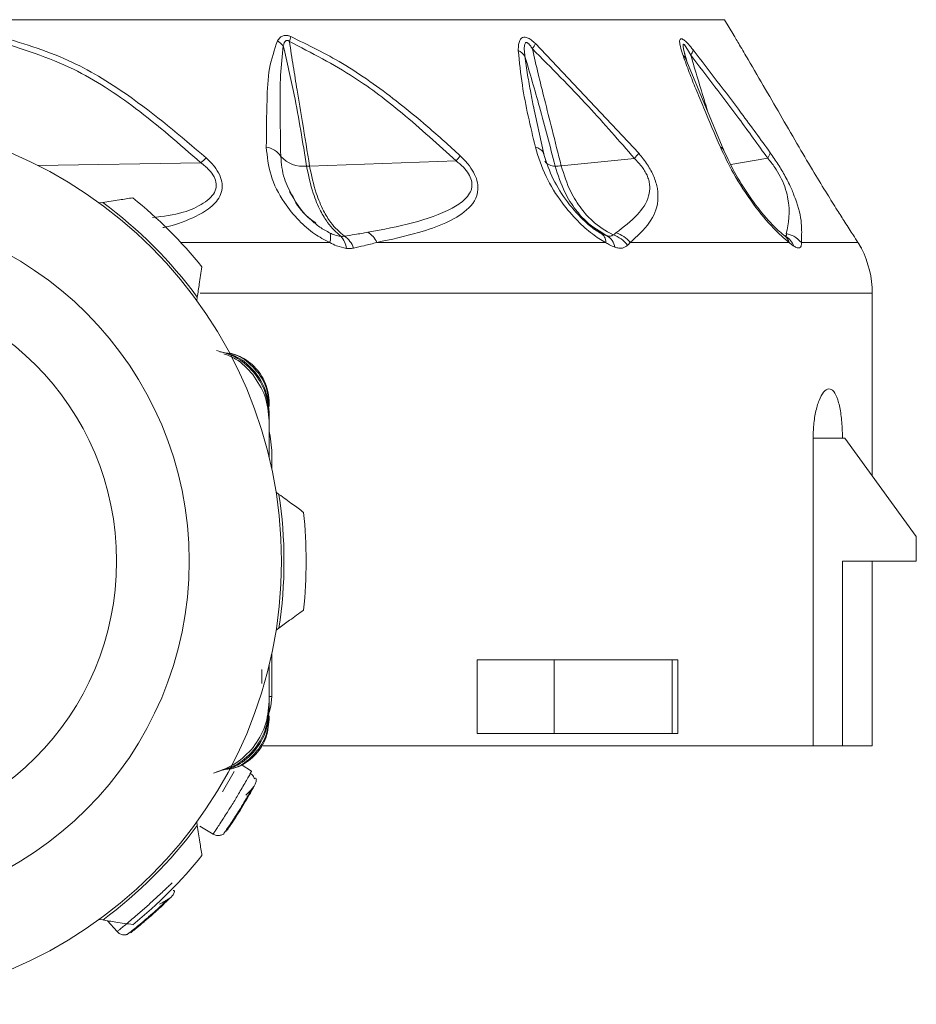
# Model space of a CAD drawing. Header units: millimetres. Extents: x -453 to 1924, y -67 to 428.
# Tile 61 of 88: x 831 to 850, y 153 to 173. Entities that reach past the tile are written whole.
import ezdxf

# ---------------------------------------------------------------- set-up
doc = ezdxf.new("R2010")
doc.units = ezdxf.units.MM

# ---------------------------------------------------------------- blocks, each defined once
blk = doc.blocks.new('Drawing View5')
at = {"color": 7, "linetype": 'Continuous', "lineweight": 18}
for p, q in [((27.457, -39.85), (45.457, -39.85)), ((45.647, -40.166), (45.457, -39.85)), ((41.617, -40.336), (43.714, -42.563)), ((44.78, -40.596), (44.767, -40.554)), ((45.442, -42.505), (44.66, -40.617)), ((41.777, -42.547), (41.57, -41.585)), ((41.782, -42.574), (41.77, -42.519)), ((31.507, -42.812), (34.82, -42.757)), ((37.027, -42.823), (40.002, -42.716)), ((42.139, -42.818), (43.627, -42.668)), ((45.585, -42.791), (46.334, -42.662)), ((32.824, -43.562), (32.754, -43.573)), ((42.941, -44.184), (42.803, -44.097)), ((34.409, -44.375), (37.435, -44.375)), ((38.394, -44.375), (43.042, -44.375)), ((42.994, -44.21), (42.984, -44.214)), ((43.538, -44.375), (46.769, -44.375)), ((46.687, -44.243), (46.679, -44.24)), ((46.739, -44.277), (46.68, -44.24)), ((34.734, -45.553), (34.745, -45.483)), ((48.457, -45.404), (34.805, -45.404)), ((48.457, -49.114), (48.457, -45.404)), ((36.207, -47.635), (36.207, -47.709)), ((36.207, -47.82), (36.207, -47.894)), ((36.207, -47.894), (36.207, -48.005)), ((36.207, -48.005), (36.207, -48.743)), ((47.256, -54.6), (47.256, -48.35)), ((47.256, -48.35), (47.853, -48.35)), ((47.903, -48.35), (47.853, -48.35)), ((49.353, -50.35), (47.903, -48.35)), ((36.257, -48.963), (36.257, -48.6)), ((36.405, -49.491), (36.348, -49.45)), ((49.353, -50.85), (49.353, -50.35)), ((49.353, -50.85), (47.853, -50.85)), ((47.853, -50.85), (47.853, -54.6)), ((48.457, -54.6), (48.457, -50.85)), ((36.348, -52.25), (36.405, -52.208)), ((36.257, -53.6), (36.257, -52.736)), ((36.207, -53.694), (36.207, -52.956)), ((36.207, -52.956), (36.207, -53.805)), ((40.433, -52.85), (40.433, -54.35)), ((40.433, -52.85), (41.996, -52.85)), ((41.996, -52.85), (41.996, -54.35)), ((44.393, -52.85), (41.996, -52.85)), ((44.393, -54.35), (44.393, -52.85)), ((44.393, -52.85), (44.508, -52.85)), ((44.508, -54.35), (44.508, -52.85)), ((36.057, -53.336), (36.057, -53.052)), ((36.207, -53.6), (36.257, -53.6)), ((36.207, -53.879), (36.207, -53.805)), ((36.207, -54.064), (36.207, -53.99)), ((40.433, -54.35), (41.996, -54.35)), ((44.393, -54.35), (41.996, -54.35)), ((44.508, -54.35), (44.393, -54.35)), ((36.083, -54.6), (47.256, -54.6)), ((47.256, -54.6), (47.853, -54.6)), ((47.853, -54.6), (48.457, -54.6)), ((35.637, -54.982), (35.85, -55.113)), ((35.259, -55.534), (35.493, -55.12)), ((34.745, -56.216), (34.734, -56.146)), ((35.067, -56.392), (34.798, -56.228)), ((32.754, -58.126), (32.824, -58.137)), ((33.115, -58.374), (32.918, -58.152)), ((33.3, -58.435), (33.32, -58.434))]:
    blk.add_line(p, q, dxfattribs=at)
at = {"color": 7, "linetype": 'Continuous', "lineweight": 18, "flags": 128}
for points in [[(44.687, -40.672), (44.624, -40.447), (44.615, -40.388), (44.619, -40.352), (44.626, -40.349), (44.635, -40.353), (44.646, -40.363), (44.66, -40.379), (44.708, -40.455), (44.773, -40.572), (44.773, -40.572)], [(41.777, -42.548), (41.785, -42.566), (41.787, -42.572)], [(47.019, -44.375), (47.272, -44.375), (47.494, -44.375), (47.685, -44.375), (47.844, -44.375), (47.973, -44.375), (48.07, -44.375), (48.135, -44.375), (48.168, -44.375)], [(36.257, -48.6), (36.229, -48.307), (36.207, -48.215)], [(36.204, -53.921), (36.238, -53.795), (36.257, -53.6)]]:
    blk.add_lwpolyline(points, dxfattribs=at)
at = {"color": 7, "linetype": 'Continuous', "lineweight": 18}
blk.add_circle((27.457, -50.85), 7.125, dxfattribs=at)
for centre, radius, start, end in [((35.451, -39.941), 1.218, 343.2269, 348.1023), ((35.962, -40.864), 0.716, 42.1041, 54.997), ((40.889, -39.965), 0.817, 324.312, 332.9367), ((41.09, -40.813), 0.381, 35.3627, 62.4573), ((44.514, -40.733), 0.183, 9.6755, 56.8985), ((44.546, -40.415), 0.276, 325.3525, 350.0463), ((27.457, -50.85), 9, 359.9991, 179.9991), ((36.095, -42.846), 0.41, 32.3293, 82.7621), ((41.569, -42.683), 0.248, 33.0284, 79.616), ((42.924, -41.996), 0.972, 316.2502, 324.2975), ((45.339, -42.544), 0.111, 21.7224, 71.6903), ((46.146, -42.503), 0.246, 319.7706, 348.2769), ((36.617, -44.563), 2.547, 131.5813, 134.8588), ((36.899, -42.206), 0.622, 222.5894, 276.1157), ((37.52, -40.535), 3.304, 318.6958, 320.9747), ((42, -42.576), 0.247, 217.6379, 273.5303), ((27.457, -50.85), 9.05, 36.3677, 53.6323), ((27.457, -50.85), 9.5, 39.0016, 50.9984), ((37.163, -44.268), 0.292, 338.5722, 16.7228), ((37.963, -44.57), 0.473, 24.4313, 58.458), ((42.84, -44.36), 0.203, 355.746, 60.047), ((43.094, -44.719), 0.562, 37.8002, 73.6245), ((37.383, -44.526), 0.392, 4.5888, 44.8043), ((37.472, -44.645), 0.476, 19.1614, 56.6876), ((42.905, -44.524), 0.33, 9.2768, 60.3932), ((43.031, -44.758), 0.56, 35.462, 73.3226), ((46.486, -44.466), 0.298, 17.8912, 49.3711), ((46.515, -44.577), 0.374, 19.9008, 61.9306), ((46.457, -45.404), 2, 0, 26.8898), ((27.457, -50.85), 5.65, 0, 180), ((27.457, -50.85), 9.05, 351.3677, 8.6323), ((27.457, -50.85), 9.5, 354.0016, 5.9984), ((27.457, -50.85), 9, 179.9991, 359.9991), ((27.457, -50.85), 5.65, 180, 0), ((27.457, -50.85), 9.05, 306.3677, 323.6323), ((27.457, -50.85), 9.5, 309.0016, 320.9984)]:
    blk.add_arc(centre, radius, start, end, dxfattribs=at)
for points, knots in [([(30.664, -40.17), (31.159, -40.318), (32.102, -40.599), (33.535, -41.473), (34.407, -42.215), (34.926, -42.657)], [0, 0, 0, 0, 0.308412, 0.587789, 1, 1, 1, 1]), ([(36.372, -40.278), (36.39, -40.254), (36.421, -40.212), (36.479, -40.179), (36.533, -40.168), (36.585, -40.171), (36.623, -40.184), (36.644, -40.192)], [0, 0, 0, 0, 0.303841, 0.543349, 0.671179, 0.821746, 1, 1, 1, 1]), ([(36.644, -40.192), (36.998, -40.365), (37.746, -40.729), (38.658, -41.389), (39.447, -42.03), (39.869, -42.416), (40.087, -42.615)], [0, 0, 0, 0, 0.283427, 0.598157, 0.79281, 1, 1, 1, 1]), ([(45.647, -40.166), (45.647, -40.166), (45.648, -40.167), (45.694, -40.246), (45.791, -40.412), (45.991, -40.753), (46.393, -41.443), (46.743, -42.045), (46.972, -42.439)], [0, 0, 0, 0, 0.01856, 0.08035, 0.139672, 0.271094, 0.523902, 1, 1, 1, 1]), ([(30.645, -40.27), (31.185, -40.44), (32.202, -40.762), (33.58, -41.675), (34.386, -42.379), (34.82, -42.757)], [0, 0, 0, 0, 0.3425593, 0.6462348, 1, 1, 1, 1]), ([(36.147, -42.439), (36.15, -42.121), (36.156, -41.583), (36.185, -40.84), (36.311, -40.461), (36.372, -40.278)], [0, 0, 0, 0, 0.427707, 0.722359, 1, 1, 1, 1]), ([(36.441, -42.627), (36.436, -42.3), (36.428, -41.751), (36.424, -40.997), (36.471, -40.58), (36.493, -40.384)], [0, 0, 0, 0, 0.4373839, 0.7346037, 1, 1, 1, 1]), ([(36.493, -40.384), (36.498, -40.363), (36.508, -40.327), (36.529, -40.29), (36.55, -40.274), (36.566, -40.27), (36.583, -40.272), (36.601, -40.279), (36.612, -40.288), (36.618, -40.292)], [0, 0, 0, 0, 0.3366966, 0.5652326, 0.6587129, 0.7523062, 0.8216938, 0.9026669, 1, 1, 1, 1]), ([(36.493, -40.384), (36.569, -40.714), (36.758, -41.528), (36.888, -42.341), (36.965, -42.824)], [0, 0, 0, 0, 0.404874, 1, 1, 1, 1]), ([(36.618, -40.292), (36.643, -40.461), (36.693, -40.789), (36.783, -41.338), (36.894, -42.014), (36.979, -42.529), (37.027, -42.823)], [0, 0, 0, 0, 0.199401, 0.389589, 0.65075, 1, 1, 1, 1]), ([(36.618, -40.292), (37.065, -40.523), (37.866, -40.935), (38.982, -41.787), (39.642, -42.388), (40.002, -42.716)], [0, 0, 0, 0, 0.364986, 0.653176, 1, 1, 1, 1]), ([(41.267, -40.475), (41.268, -40.434), (41.269, -40.361), (41.292, -40.276), (41.327, -40.224), (41.377, -40.2), (41.447, -40.21), (41.532, -40.26), (41.588, -40.31), (41.617, -40.336)], [0, 0, 0, 0, 0.2026743, 0.3639009, 0.4931688, 0.5944464, 0.7169049, 0.8527137, 1, 1, 1, 1]), ([(41.401, -40.592), (41.396, -40.547), (41.387, -40.47), (41.39, -40.378), (41.403, -40.326), (41.425, -40.312), (41.442, -40.313), (41.46, -40.322), (41.483, -40.343), (41.516, -40.383), (41.538, -40.418), (41.553, -40.441)], [0, 0, 0, 0, 0.274116, 0.463193, 0.592982, 0.653123, 0.685145, 0.720858, 0.783468, 0.856593, 1, 1, 1, 1]), ([(44.615, -40.58), (44.597, -40.527), (44.567, -40.433), (44.543, -40.318), (44.545, -40.245), (44.582, -40.228), (44.645, -40.268), (44.727, -40.351), (44.785, -40.423), (44.817, -40.463)], [0, 0, 0, 0, 0.1952, 0.351587, 0.494569, 0.605688, 0.718068, 0.846595, 1, 1, 1, 1]), ([(41.614, -42.439), (41.513, -42.015), (41.353, -41.341), (41.29, -40.709), (41.267, -40.475)], [0, 0, 0, 0, 0.629625, 1, 1, 1, 1]), ([(41.401, -40.592), (41.502, -40.936), (41.721, -41.681), (41.912, -42.422), (42.015, -42.822)], [0, 0, 0, 0, 0.460533, 1, 1, 1, 1]), ([(41.58, -41.631), (41.56, -41.532), (41.516, -41.312), (41.452, -40.964), (41.418, -40.718), (41.401, -40.592)], [0, 0, 0, 0, 0.2877122, 0.6341049, 1, 1, 1, 1]), ([(41.553, -40.441), (41.592, -40.611), (41.671, -40.951), (41.807, -41.498), (41.963, -42.121), (42.077, -42.573), (42.139, -42.818)], [0, 0, 0, 0, 0.2134593, 0.4293792, 0.6901911, 1, 1, 1, 1]), ([(41.553, -40.441), (41.937, -40.827), (42.65, -41.543), (43.318, -42.313), (43.627, -42.668)], [0, 0, 0, 0, 0.53826, 1, 1, 1, 1]), ([(45.373, -42.439), (45.259, -42.173), (45.088, -41.776), (44.88, -41.272), (44.736, -40.915), (44.656, -40.694), (44.615, -40.58)], [0, 0, 0, 0, 0.420929, 0.628617, 0.808166, 1, 1, 1, 1]), ([(44.679, -40.648), (44.673, -40.627), (44.66, -40.588), (44.65, -40.552), (44.645, -40.534)], [0, 0, 0, 0, 0.512611, 1, 1, 1, 1]), ([(44.681, -40.658), (44.675, -40.638), (44.663, -40.599), (44.653, -40.565), (44.649, -40.548)], [0, 0, 0, 0, 0.513287, 1, 1, 1, 1]), ([(44.773, -40.572), (45.1, -40.997), (45.627, -41.684), (46.14, -42.393), (46.334, -42.662)], [0, 0, 0, 0, 0.619883, 1, 1, 1, 1]), ([(44.773, -40.572), (44.82, -40.733), (44.913, -41.052), (45.031, -41.437), (45.1, -41.662), (45.12, -41.727)], [0, 0, 0, 0, 0.416733, 0.829511, 1, 1, 1, 1]), ([(44.817, -40.463), (45.146, -40.888), (45.677, -41.574), (46.192, -42.284), (46.387, -42.553)], [0, 0, 0, 0, 0.620107, 1, 1, 1, 1]), ([(37.435, -44.375), (37.33, -44.32), (37.105, -44.202), (36.787, -43.921), (36.467, -43.525), (36.204, -43.007), (36.166, -42.63), (36.147, -42.439)], [0, 0, 0, 0, 0.137707, 0.297654, 0.485766, 0.740451, 1, 1, 1, 1]), ([(43.042, -44.375), (42.951, -44.321), (42.756, -44.204), (42.453, -43.928), (42.12, -43.539), (41.794, -43.02), (41.675, -42.638), (41.614, -42.439)], [0, 0, 0, 0, 0.136663, 0.294577, 0.479617, 0.72985, 1, 1, 1, 1]), ([(43.002, -44.228), (42.931, -44.185), (42.788, -44.097), (42.516, -43.857), (42.212, -43.504), (41.926, -43.029), (41.826, -42.707), (41.776, -42.546)], [0, 0, 0, 0, 0.121266, 0.245154, 0.495302, 0.747134, 1, 1, 1, 1]), ([(43.714, -42.563), (43.776, -42.64), (43.896, -42.788), (44.033, -43.044), (44.107, -43.301), (44.11, -43.646), (43.933, -44.022), (43.68, -44.248), (43.538, -44.375)], [0, 0, 0, 0, 0.0942, 0.182499, 0.278775, 0.389657, 0.657979, 1, 1, 1, 1]), ([(46.769, -44.375), (46.665, -44.286), (46.43, -44.087), (46.022, -43.583), (45.64, -43.003), (45.456, -42.614), (45.373, -42.439)], [0, 0, 0, 0, 0.209172, 0.469256, 0.760695, 1, 1, 1, 1]), ([(46.699, -44.256), (46.642, -44.21), (46.529, -44.118), (46.289, -43.868), (45.997, -43.501), (45.679, -43.007), (45.521, -42.672), (45.442, -42.504)], [0, 0, 0, 0, 0.122649, 0.246669, 0.495921, 0.746921, 1, 1, 1, 1]), ([(46.387, -42.553), (46.442, -42.631), (46.549, -42.785), (46.699, -43.042), (46.805, -43.251), (46.845, -43.359), (46.858, -43.394)], [0, 0, 0, 0, 0.283852, 0.558242, 0.860394, 1, 1, 1, 1]), ([(46.972, -42.439), (47.074, -42.613), (47.26, -42.93), (47.526, -43.366), (47.736, -43.701), (47.916, -43.984), (48.066, -44.217), (48.137, -44.327), (48.168, -44.375)], [0, 0, 0, 0, 0.237372, 0.431825, 0.589432, 0.718601, 0.877817, 1, 1, 1, 1]), ([(34.82, -42.757), (34.876, -42.802), (34.98, -42.886), (35.092, -43.033), (35.143, -43.184), (35.117, -43.333), (35.021, -43.468), (34.809, -43.626), (34.43, -43.8), (34.052, -43.844), (33.838, -43.869)], [0, 0, 0, 0, 0.092113, 0.16945, 0.241108, 0.313018, 0.396505, 0.497347, 0.714546, 1, 1, 1, 1]), ([(34.926, -42.657), (34.984, -42.714), (35.094, -42.821), (35.208, -43.004), (35.261, -43.189), (35.236, -43.421), (35.051, -43.657), (34.666, -43.883), (34.316, -44.016), (34.07, -44.067), (34.042, -44.073)], [0, 0, 0, 0, 0.095054, 0.179784, 0.258971, 0.342144, 0.502948, 0.682013, 0.963189, 1, 1, 1, 1]), ([(36.691, -43.451), (36.624, -43.327), (36.479, -43.057), (36.455, -42.778), (36.441, -42.627)], [0, 0, 0, 0, 0.4605261, 1, 1, 1, 1]), ([(40.002, -42.716), (40.053, -42.758), (40.148, -42.836), (40.26, -42.974), (40.326, -43.119), (40.331, -43.26), (40.281, -43.388), (40.153, -43.54), (39.559, -43.917), (38.825, -44.053), (38.211, -44.167)], [0, 0, 0, 0, 0.051613, 0.09536, 0.137319, 0.180165, 0.228028, 0.285272, 0.402314, 1, 1, 1, 1]), ([(40.087, -42.615), (40.141, -42.669), (40.243, -42.771), (40.363, -42.945), (40.439, -43.124), (40.469, -43.434), (40.234, -43.745), (39.787, -43.993), (39.175, -44.207), (38.681, -44.313), (38.394, -44.375)], [0, 0, 0, 0, 0.054232, 0.103303, 0.150337, 0.200897, 0.369635, 0.542742, 0.734318, 1, 1, 1, 1]), ([(43.627, -42.668), (43.683, -42.727), (43.765, -42.812), (43.849, -42.941), (43.896, -43.037), (43.927, -43.136), (43.947, -43.277), (43.905, -43.538), (43.673, -43.858), (43.405, -44.063), (43.252, -44.18)], [0, 0, 0, 0, 0.088148, 0.127362, 0.165638, 0.20809, 0.253003, 0.357761, 0.633199, 1, 1, 1, 1]), ([(46.334, -42.662), (46.383, -42.723), (46.475, -42.838), (46.6, -43.045), (46.693, -43.259), (46.813, -43.731), (46.757, -43.985), (46.71, -44.196)], [0, 0, 0, 0, 0.097572, 0.186101, 0.286324, 0.407959, 1, 1, 1, 1]), ([(36.965, -42.824), (36.977, -42.824), (36.997, -42.824), (37.018, -42.824), (37.027, -42.823)], [0, 0, 0, 0, 0.559976, 1, 1, 1, 1]), ([(36.965, -42.824), (37.005, -43.013), (37.076, -43.348), (37.235, -43.719), (37.422, -44.036), (37.569, -44.168), (37.661, -44.25)], [0, 0, 0, 0, 0.294643, 0.521096, 0.701932, 1, 1, 1, 1]), ([(37.027, -42.823), (37.067, -43.012), (37.137, -43.346), (37.297, -43.717), (37.484, -44.033), (37.638, -44.165), (37.733, -44.247)], [0, 0, 0, 0, 0.294538, 0.521008, 0.701872, 1, 1, 1, 1]), ([(42.015, -42.822), (42.036, -42.823), (42.072, -42.824), (42.118, -42.82), (42.139, -42.818)], [0, 0, 0, 0, 0.559847, 1, 1, 1, 1]), ([(42.015, -42.822), (42.074, -43.005), (42.179, -43.331), (42.414, -43.698), (42.698, -44.02), (42.925, -44.153), (43.068, -44.237)], [0, 0, 0, 0, 0.287161, 0.511571, 0.692984, 1, 1, 1, 1]), ([(42.139, -42.818), (42.196, -42.998), (42.298, -43.318), (42.53, -43.68), (42.81, -43.999), (43.044, -44.135), (43.192, -44.221)], [0, 0, 0, 0, 0.28629, 0.510661, 0.69222, 1, 1, 1, 1]), ([(36.621, -43.337), (36.732, -43.533), (36.875, -43.788), (37.1, -43.939), (37.151, -43.973)], [0, 0, 0, 0, 0.771732, 1, 1, 1, 1]), ([(46.858, -43.394), (46.879, -43.446), (46.982, -43.706), (47.033, -44.03), (47.023, -44.264), (47.019, -44.375)], [0, 0, 0, 0, 0.1189249, 0.5863086, 1, 1, 1, 1]), ([(32.824, -43.562), (32.937, -43.545), (33.142, -43.513), (33.345, -43.481), (33.436, -43.467)], [0, 0, 0, 0, 0.550612, 1, 1, 1, 1]), ([(37.058, -43.917), (37.052, -43.912), (36.913, -43.799), (36.776, -43.639), (36.701, -43.472), (36.691, -43.451)], [0, 0, 0, 0, 0.037231, 0.876192, 1, 1, 1, 1]), ([(37.442, -44.184), (37.371, -44.146), (37.232, -44.072), (37.115, -43.968), (37.058, -43.917)], [0, 0, 0, 0, 0.512153, 1, 1, 1, 1]), ([(37.661, -44.25), (37.619, -44.242), (37.546, -44.23), (37.473, -44.198), (37.442, -44.184)], [0, 0, 0, 0, 0.571169, 1, 1, 1, 1]), ([(38.211, -44.167), (38.124, -44.183), (37.966, -44.211), (37.805, -44.236), (37.733, -44.247)], [0, 0, 0, 0, 0.554562, 1, 1, 1, 1]), ([(43.068, -44.237), (43.044, -44.229), (43.003, -44.215), (42.959, -44.193), (42.941, -44.184)], [0, 0, 0, 0, 0.574767, 1, 1, 1, 1]), ([(43.252, -44.18), (43.241, -44.188), (43.221, -44.202), (43.201, -44.215), (43.192, -44.221)], [0, 0, 0, 0, 0.557314, 1, 1, 1, 1]), ([(46.71, -44.196), (46.713, -44.206), (46.718, -44.227), (46.708, -44.242), (46.693, -44.241), (46.687, -44.24)], [0, 0, 0, 0, 0.381512, 0.751212, 1, 1, 1, 1]), ([(47.019, -44.375), (46.971, -44.327), (46.886, -44.243), (46.764, -44.21), (46.71, -44.196)], [0, 0, 0, 0, 0.559299, 1, 1, 1, 1]), ([(37.774, -44.495), (37.707, -44.481), (37.593, -44.458), (37.481, -44.399), (37.435, -44.375)], [0, 0, 0, 0, 0.5787259, 1, 1, 1, 1]), ([(37.733, -44.247), (37.721, -44.249), (37.698, -44.253), (37.672, -44.251), (37.661, -44.25)], [0, 0, 0, 0, 0.560007, 1, 1, 1, 1]), ([(38.394, -44.375), (38.308, -44.397), (38.154, -44.437), (37.993, -44.473), (37.921, -44.489)], [0, 0, 0, 0, 0.555292, 1, 1, 1, 1]), ([(43.231, -44.471), (43.195, -44.456), (43.133, -44.431), (43.069, -44.391), (43.042, -44.375)], [0, 0, 0, 0, 0.579744, 1, 1, 1, 1]), ([(43.192, -44.221), (43.176, -44.233), (43.148, -44.254), (43.093, -44.243), (43.068, -44.237)], [0, 0, 0, 0, 0.541687, 1, 1, 1, 1]), ([(43.538, -44.375), (43.529, -44.386), (43.512, -44.405), (43.495, -44.424), (43.487, -44.433)], [0, 0, 0, 0, 0.558376, 1, 1, 1, 1]), ([(46.866, -44.45), (46.849, -44.437), (46.818, -44.416), (46.784, -44.387), (46.769, -44.375)], [0, 0, 0, 0, 0.55931, 1, 1, 1, 1]), ([(47.019, -44.375), (47.019, -44.401), (47.018, -44.455), (46.983, -44.489), (46.932, -44.488), (46.889, -44.463), (46.866, -44.45)], [0, 0, 0, 0, 0.273675, 0.544486, 0.766897, 1, 1, 1, 1]), ([(48.168, -44.375), (48.19, -44.411), (48.23, -44.478), (48.245, -44.506), (48.235, -44.489), (48.21, -44.442), (48.181, -44.396), (48.168, -44.375)], [0, 0, 0, 0, 0.269902, 0.490211, 0.672926, 0.851395, 1, 1, 1, 1]), ([(37.921, -44.489), (37.895, -44.493), (37.847, -44.501), (37.796, -44.497), (37.774, -44.495)], [0, 0, 0, 0, 0.560194, 1, 1, 1, 1]), ([(43.487, -44.433), (43.455, -44.456), (43.406, -44.493), (43.312, -44.494), (43.258, -44.479), (43.231, -44.471)], [0, 0, 0, 0, 0.482193, 0.740263, 1, 1, 1, 1]), ([(34.84, -44.871), (34.822, -44.986), (34.79, -45.19), (34.758, -45.395), (34.745, -45.483)], [0, 0, 0, 0, 0.5692143, 1, 1, 1, 1]), ([(36.207, -47.894), (36.191, -47.732), (36.157, -47.409), (35.899, -46.989), (35.548, -46.684), (35.264, -46.606), (35.136, -46.571)], [0, 0, 0, 0, 0.262361, 0.523865, 0.78552, 1, 1, 1, 1]), ([(36.207, -47.82), (36.19, -47.659), (36.156, -47.344), (35.894, -46.947), (35.567, -46.675), (35.312, -46.618), (35.206, -46.595)], [0, 0, 0, 0, 0.279052, 0.547337, 0.812542, 1, 1, 1, 1]), ([(35.874, -47.059), (35.767, -46.94), (35.599, -46.755), (35.367, -46.668), (35.284, -46.637)], [0, 0, 0, 0, 0.6416003, 1, 1, 1, 1]), ([(36.207, -47.709), (36.192, -47.558), (36.162, -47.258), (35.889, -46.892), (35.594, -46.656), (35.381, -46.627), (35.317, -46.619)], [0, 0, 0, 0, 0.291464, 0.58257, 0.873608, 1, 1, 1, 1]), ([(35.392, -46.617), (35.454, -46.634), (35.642, -46.686), (35.921, -46.881), (36.111, -47.164), (36.195, -47.426), (36.203, -47.565), (36.207, -47.635)], [0, 0, 0, 0, 0.136543, 0.417549, 0.703003, 0.8502, 1, 1, 1, 1]), ([(36.207, -48.005), (36.192, -47.829), (36.161, -47.485), (35.969, -47.199), (35.874, -47.059)], [0, 0, 0, 0, 0.510429, 1, 1, 1, 1]), ([(47.256, -48.35), (47.258, -48.272), (47.263, -48.089), (47.304, -47.817), (47.376, -47.569), (47.471, -47.398), (47.576, -47.33), (47.677, -47.382), (47.762, -47.554), (47.821, -47.819), (47.85, -48.101), (47.852, -48.282), (47.853, -48.35)], [0, 0, 0, 0, 0.072436, 0.171678, 0.273655, 0.380851, 0.493082, 0.607601, 0.720798, 0.830386, 0.936169, 1, 1, 1, 1]), ([(36.405, -49.491), (36.497, -49.559), (36.665, -49.681), (36.831, -49.802), (36.905, -49.857)], [0, 0, 0, 0, 0.550612, 1, 1, 1, 1]), ([(36.905, -51.842), (36.811, -51.911), (36.645, -52.033), (36.477, -52.155), (36.405, -52.208)], [0, 0, 0, 0, 0.569214, 1, 1, 1, 1]), ([(35.879, -54.634), (35.972, -54.495), (36.162, -54.21), (36.192, -53.868), (36.207, -53.694)], [0, 0, 0, 0, 0.489706, 1, 1, 1, 1]), ([(35.136, -55.128), (35.264, -55.093), (35.548, -55.015), (35.899, -54.71), (36.158, -54.29), (36.191, -53.967), (36.207, -53.805)], [0, 0, 0, 0, 0.214486, 0.476146, 0.737645, 1, 1, 1, 1]), ([(35.206, -55.104), (35.312, -55.081), (35.567, -55.024), (35.894, -54.752), (36.156, -54.355), (36.19, -54.04), (36.207, -53.879)], [0, 0, 0, 0, 0.18745, 0.452675, 0.72094, 1, 1, 1, 1]), ([(35.317, -55.08), (35.381, -55.072), (35.594, -55.043), (35.89, -54.808), (36.162, -54.441), (36.192, -54.141), (36.207, -53.99)], [0, 0, 0, 0, 0.126246, 0.417408, 0.708389, 1, 1, 1, 1]), ([(36.207, -54.064), (36.191, -54.203), (36.159, -54.477), (35.919, -54.818), (35.643, -55.013), (35.454, -55.065), (35.392, -55.082)], [0, 0, 0, 0, 0.295904, 0.581829, 0.863182, 1, 1, 1, 1]), ([(35.076, -55.154), (35.234, -55.098), (35.544, -54.99), (35.769, -54.751), (35.879, -54.634)], [0, 0, 0, 0, 0.509411, 1, 1, 1, 1]), ([(35.821, -55.166), (35.814, -55.179), (35.795, -55.213), (35.745, -55.301), (35.678, -55.417), (35.587, -55.571), (35.473, -55.762), (35.355, -55.95), (35.259, -56.1), (35.186, -56.213), (35.127, -56.302), (35.079, -56.375), (35.071, -56.386), (35.067, -56.392)], [0, 0, 0, 0, 0.056466, 0.142688, 0.228837, 0.305261, 0.42845, 0.551652, 0.628071, 0.714204, 0.80037, 0.876807, 1, 1, 1, 1]), ([(35.912, -55.273), (35.907, -55.261), (35.897, -55.236), (35.873, -55.204), (35.845, -55.177), (35.823, -55.164), (35.812, -55.158)], [0, 0, 0, 0, 0.263004, 0.520422, 0.767336, 1, 1, 1, 1]), ([(35.85, -55.113), (35.848, -55.118), (35.846, -55.122), (35.824, -55.161), (35.821, -55.166)], [0, 0, 0, 0, 0.860321, 1, 1, 1, 1]), ([(35.922, -55.378), (35.918, -55.386), (35.91, -55.401), (35.848, -55.515), (35.756, -55.677), (35.644, -55.866), (35.526, -56.053), (35.424, -56.208), (35.35, -56.315), (35.34, -56.329), (35.335, -56.336)], [0, 0, 0, 0, 0.123379, 0.248042, 0.373666, 0.499948, 0.626271, 0.751961, 0.876673, 1, 1, 1, 1]), ([(35.946, -55.281), (35.944, -55.271), (35.942, -55.253), (35.923, -55.258), (35.914, -55.261)], [0, 0, 0, 0, 0.553215, 1, 1, 1, 1]), ([(35.922, -55.378), (35.933, -55.355), (35.948, -55.323), (35.944, -55.29), (35.943, -55.282)], [0, 0, 0, 0, 0.751765, 1, 1, 1, 1]), ([(35.547, -55.989), (35.564, -55.963), (35.613, -55.887), (35.695, -55.751), (35.786, -55.596), (35.833, -55.513), (35.856, -55.471)], [0, 0, 0, 0, 0.146748, 0.43206, 0.71662, 1, 1, 1, 1]), ([(35.73, -55.604), (35.756, -55.577), (35.806, -55.526), (35.858, -55.47), (35.892, -55.431), (35.898, -55.422), (35.901, -55.418)], [0, 0, 0, 0, 0.271066, 0.528959, 0.772095, 1, 1, 1, 1]), ([(35.275, -56.392), (35.279, -56.388), (35.286, -56.379), (35.335, -56.308), (35.408, -56.202), (35.482, -56.091), (35.531, -56.014), (35.547, -55.989)], [0, 0, 0, 0, 0.222532, 0.445065, 0.667991, 0.891339, 1, 1, 1, 1]), ([(34.745, -56.216), (34.762, -56.329), (34.794, -56.534), (34.826, -56.737), (34.84, -56.828)], [0, 0, 0, 0, 0.550612, 1, 1, 1, 1]), ([(35.275, -56.391), (35.254, -56.402), (35.212, -56.423), (35.135, -56.424), (35.089, -56.403), (35.067, -56.392)], [0, 0, 0, 0, 0.311559, 0.655779, 1, 1, 1, 1]), ([(34.238, -57.38), (34.235, -57.383), (34.231, -57.387), (34.199, -57.418), (34.195, -57.422)], [0, 0, 0, 0, 0.866964, 1, 1, 1, 1]), ([(34.195, -57.422), (34.183, -57.433), (34.155, -57.459), (34.082, -57.529), (33.984, -57.62), (33.852, -57.741), (33.688, -57.89), (33.52, -58.035), (33.384, -58.151), (33.281, -58.238), (33.199, -58.305), (33.132, -58.361), (33.121, -58.369), (33.115, -58.374)], [0, 0, 0, 0, 0.057178, 0.142687, 0.22891, 0.30536, 0.428453, 0.551725, 0.628125, 0.714205, 0.800412, 0.876862, 1, 1, 1, 1]), ([(34.228, -57.655), (34.245, -57.636), (34.269, -57.61), (34.274, -57.576), (34.276, -57.568)], [0, 0, 0, 0, 0.742218, 1, 1, 1, 1]), ([(34.28, -57.569), (34.282, -57.559), (34.284, -57.541), (34.265, -57.54), (34.256, -57.54)], [0, 0, 0, 0, 0.554388, 1, 1, 1, 1]), ([(34.228, -57.655), (34.223, -57.661), (34.212, -57.672), (34.118, -57.764), (33.984, -57.891), (33.82, -58.039), (33.653, -58.183), (33.51, -58.302), (33.408, -58.383), (33.395, -58.393), (33.388, -58.399)], [0, 0, 0, 0, 0.1232181, 0.2479402, 0.3735867, 0.499886, 0.6262245, 0.7519299, 0.8766576, 1, 1, 1, 1]), ([(33.692, -58.129), (33.716, -58.109), (33.785, -58.05), (33.904, -57.944), (34.035, -57.823), (34.104, -57.757), (34.139, -57.724)], [0, 0, 0, 0, 0.14642, 0.431831, 0.716501, 1, 1, 1, 1]), ([(33.981, -57.813), (34.013, -57.796), (34.076, -57.761), (34.142, -57.723), (34.184, -57.697), (34.193, -57.69), (34.197, -57.686)], [0, 0, 0, 0, 0.27122, 0.529165, 0.772245, 1, 1, 1, 1]), ([(33.436, -58.232), (33.321, -58.214), (33.118, -58.183), (32.912, -58.151), (32.824, -58.137)], [0, 0, 0, 0, 0.569214, 1, 1, 1, 1]), ([(33.315, -58.435), (33.319, -58.432), (33.329, -58.425), (33.396, -58.372), (33.497, -58.292), (33.601, -58.208), (33.67, -58.148), (33.692, -58.129)], [0, 0, 0, 0, 0.222449, 0.44491, 0.667773, 0.891069, 1, 1, 1, 1]), ([(33.315, -58.434), (33.292, -58.438), (33.244, -58.446), (33.171, -58.425), (33.133, -58.391), (33.115, -58.374)], [0, 0, 0, 0, 0.3129174, 0.6564587, 1, 1, 1, 1])]:
    blk.add_open_spline(points, degree=3, knots=knots, dxfattribs=at)

msp = doc.modelspace()

# ---------------------------------------------------------------- block references
at = {"color": 7, "linetype": 'Continuous', "lineweight": 18}
msp.add_blockref('Drawing View5', (800.182, 212.958), dxfattribs=at)

doc.saveas('drawing.dxf')
